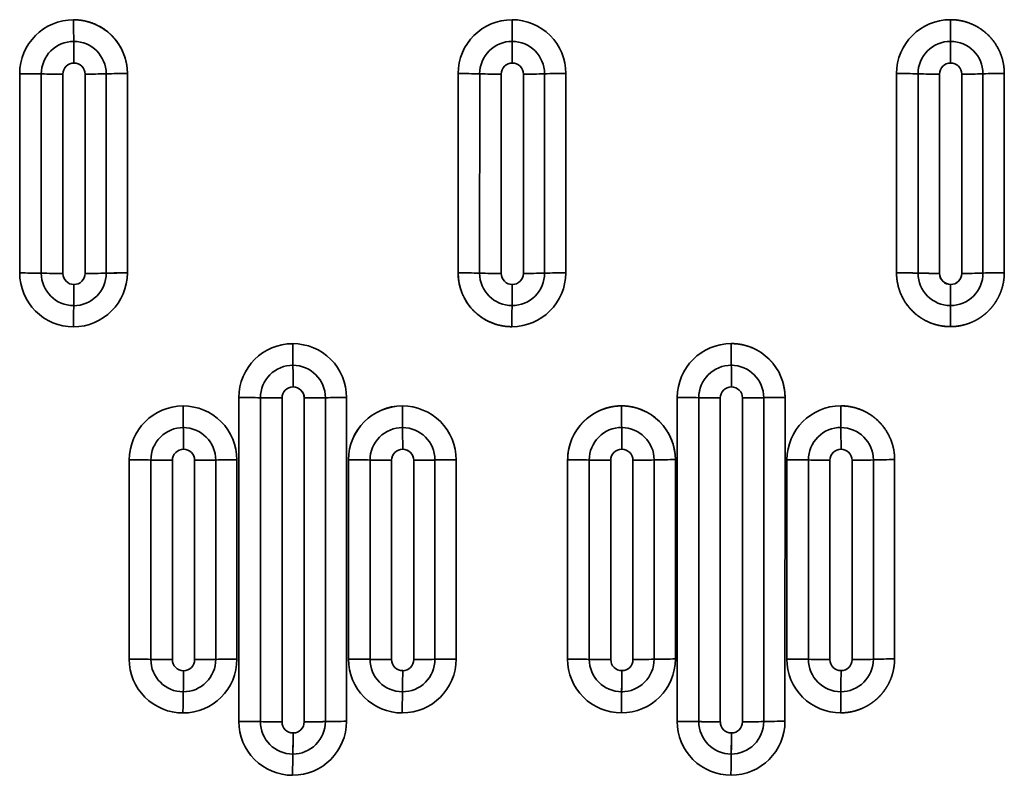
# Model space of a CAD drawing. Extents: x 261 to 1910, y 448 to 1974.
# Tile 6 of 21: x 438 to 636, y 887 to 1039. Entities that reach past the tile are written whole.
import ezdxf

# ---------------------------------------------------------------- set-up
doc = ezdxf.new("R2010")
doc.units = 0
doc.layers.get('0').update_dxf_attribs({"lineweight": 13})

# ---------------------------------------------------------------- blocks, each defined once
blk = doc.blocks.new('BLOCK17')
at = {"color": 7, "lineweight": 35}
for p, q in [((-274.89, 446.52), (-274.89, 486.52)), ((-274.89, 446.52), (-274.89, 486.52)), ((-270.55, 486.48), (-270.56, 446.48)), ((-270.56, 446.48), (-270.55, 486.48)), ((-266.23, 486.43), (-266.23, 446.43)), ((-266.23, 486.43), (-266.23, 446.43)), ((-261.77, 446.43), (-261.77, 486.43)), ((-261.77, 446.43), (-261.77, 486.43)), ((-257.53, 446.48), (-257.52, 486.49)), ((-257.52, 486.49), (-257.53, 446.48)), ((-253.27, 486.54), (-253.28, 446.54)), ((-253.27, 486.54), (-253.28, 446.54)), ((-186.88, 446.53), (-186.87, 486.54)), ((-186.87, 486.54), (-186.88, 446.53)), ((-182.55, 446.48), (-182.54, 486.49)), ((-182.54, 486.49), (-182.55, 446.48)), ((-178.23, 486.43), (-178.23, 446.43)), ((-178.23, 486.43), (-178.23, 446.43)), ((-173.77, 446.43), (-173.77, 486.43)), ((-173.77, 446.43), (-173.77, 486.43)), ((-169.51, 486.49), (-169.52, 446.49)), ((-169.52, 446.49), (-169.51, 486.49)), ((-165.25, 486.56), (-165.25, 446.55)), ((-165.25, 446.55), (-165.25, 486.56)), ((-98.85, 446.55), (-98.85, 486.55)), ((-98.85, 486.55), (-98.85, 446.55)), ((-94.53, 446.49), (-94.53, 486.49)), ((-94.53, 486.49), (-94.53, 446.49)), ((-90.23, 486.43), (-90.23, 446.43)), ((-90.23, 486.43), (-90.23, 446.43)), ((-85.77, 446.43), (-85.77, 486.43)), ((-85.77, 446.43), (-85.77, 486.43)), ((-81.5, 486.5), (-81.5, 446.5)), ((-81.5, 446.5), (-81.5, 486.5)), ((-77.22, 486.56), (-77.22, 446.56)), ((-77.22, 446.56), (-77.22, 486.56)), ((-230.9, 356.51), (-230.89, 421.52)), ((-230.9, 356.51), (-230.89, 421.52)), ((-226.56, 421.48), (-226.56, 356.47)), ((-226.56, 356.47), (-226.56, 421.48)), ((-222.23, 421.43), (-222.23, 356.43)), ((-222.23, 421.43), (-222.23, 356.43)), ((-217.77, 356.43), (-217.77, 421.43)), ((-217.77, 356.43), (-217.77, 421.43)), ((-213.53, 356.48), (-213.53, 421.49)), ((-213.53, 421.49), (-213.53, 356.48)), ((-209.27, 421.54), (-209.28, 356.53)), ((-209.27, 421.54), (-209.28, 356.53)), ((-142.88, 356.53), (-142.87, 421.54)), ((-142.87, 421.54), (-142.88, 356.53)), ((-138.55, 356.48), (-138.54, 421.49)), ((-138.54, 421.49), (-138.55, 356.48)), ((-134.23, 421.43), (-134.23, 356.43)), ((-134.23, 421.43), (-134.23, 356.43)), ((-129.77, 356.44), (-129.77, 421.43)), ((-129.77, 356.44), (-129.77, 421.43)), ((-125.51, 421.49), (-125.52, 356.49)), ((-125.52, 356.49), (-125.51, 421.49)), ((-121.24, 421.56), (-121.25, 356.55)), ((-121.25, 356.55), (-121.24, 421.56)), ((-252.9, 369.01), (-252.9, 409.01)), ((-252.9, 369.01), (-252.9, 409.01)), ((-248.56, 408.98), (-248.56, 368.97)), ((-248.56, 368.97), (-248.56, 408.98)), ((-244.23, 408.93), (-244.23, 368.93)), ((-244.23, 408.93), (-244.23, 368.93)), ((-239.77, 368.93), (-239.77, 408.93)), ((-239.77, 368.93), (-239.77, 408.93)), ((-235.53, 368.98), (-235.53, 408.98)), ((-235.53, 408.98), (-235.53, 368.98)), ((-231.28, 409.04), (-231.29, 369.03)), ((-231.28, 409.04), (-231.29, 369.03)), ((-208.9, 369.02), (-208.89, 409.02)), ((-208.9, 369.02), (-208.89, 409.02)), ((-204.55, 408.98), (-204.56, 368.98)), ((-204.56, 368.98), (-204.55, 408.98)), ((-200.23, 408.93), (-200.23, 368.93)), ((-200.23, 408.93), (-200.23, 368.93)), ((-195.77, 368.93), (-195.77, 408.93)), ((-195.77, 368.93), (-195.77, 408.93)), ((-191.53, 368.98), (-191.52, 408.99)), ((-191.52, 408.99), (-191.53, 368.98)), ((-187.27, 409.05), (-187.28, 369.04)), ((-187.27, 409.05), (-187.28, 369.04)), ((-164.89, 369.02), (-164.88, 409.03)), ((-164.88, 409.03), (-164.89, 369.02)), ((-160.55, 368.98), (-160.55, 408.98)), ((-160.55, 408.98), (-160.55, 368.98)), ((-156.23, 408.93), (-156.23, 368.93)), ((-156.23, 408.93), (-156.23, 368.93)), ((-151.77, 368.93), (-151.77, 408.93)), ((-151.77, 368.93), (-151.77, 408.93)), ((-147.52, 408.99), (-147.52, 368.99)), ((-147.52, 368.99), (-147.52, 408.99)), ((-143.25, 409.05), (-143.26, 369.05)), ((-143.26, 369.05), (-143.25, 409.05)), ((-120.87, 369.04), (-120.86, 409.04)), ((-120.86, 409.04), (-120.87, 369.04)), ((-116.54, 368.99), (-116.54, 408.99)), ((-116.54, 408.99), (-116.54, 368.99)), ((-112.23, 408.93), (-112.23, 368.93)), ((-112.23, 408.93), (-112.23, 368.93)), ((-107.77, 368.93), (-107.77, 408.93)), ((-107.77, 368.93), (-107.77, 408.93)), ((-103.51, 408.99), (-103.51, 368.99)), ((-103.51, 368.99), (-103.51, 408.99)), ((-99.23, 409.06), (-99.24, 369.06)), ((-99.24, 369.06), (-99.23, 409.06))]:
    blk.add_line(p, q, dxfattribs=at)
for centre, radius, start, end in [((-264.07, 486.52), 10.82, 90.0116, 179.9712), ((-264.07, 486.52), 10.82, 90.0116, 179.9711), ((-264.06, 486.55), 10.79, 359.989, 90.0305), ((-32.73, 496.85), 231.34, 179.8776, 180.9532), ((-32.73, 496.85), 231.34, 179.8775, 180.953), ((-176.05, 486.53), 10.82, 89.9961, 179.9607), ((-176.05, 486.53), 10.82, 89.9961, 179.961), ((-176.04, 486.55), 10.8, 0.0043, 90.0441), ((134.47, 496.8), 310.52, 179.8989, 180.701), ((134.48, 496.8), 310.53, 179.8989, 180.701), ((-176.04, 486.55), 10.8, 0.0044, 90.0446), ((-88.03, 486.54), 10.82, 89.9759, 179.9546), ((-88.03, 486.54), 10.82, 89.9754, 179.9551), ((484.6, 496.77), 572.62, 179.9406, 180.3759), ((484.6, 496.77), 572.62, 179.9406, 180.3759), ((-264.04, 486.48), 6.52, 89.9907, 180.0052), ((-264.04, 486.48), 6.52, 89.99, 180.0054), ((-264.04, 486.49), 6.51, 0.0096, 89.9967), ((-491.94, 488.97), 227.94, 359.9221, 1.0129), ((-491.94, 488.97), 227.94, 359.9219, 1.0127), ((-264.04, 486.49), 6.51, 0.0108, 89.9934), ((-176.03, 486.49), 6.52, 89.9869, 180.003), ((-176.03, 486.49), 6.52, 89.9879, 180.0029), ((-176.03, 486.49), 6.51, 0.0131, 89.9993), ((-480.84, 488.97), 304.84, 359.9407, 0.7574), ((-176.03, 486.49), 6.51, 0.0114, 90.0003), ((-480.84, 488.98), 304.84, 359.9403, 0.757), ((-88.02, 486.49), 6.52, 89.9863, 179.9979), ((-88.02, 486.49), 6.52, 89.9872, 179.9977), ((-88.01, 486.5), 6.51, 0.0131, 90.0042), ((-648.32, 488.98), 560.32, 359.9675, 0.4123), ((-88.01, 486.5), 6.51, 0.0133, 90.0042), ((-648.32, 488.98), 560.32, 359.9675, 0.4123), ((-264, 486.43), 2.22, 90.0003, 180.0037), ((-264, 486.43), 2.22, 89.9999, 180.0045), ((-264, 486.43), 2.23, 0.0036, 89.9953), ((-264, 486.43), 2.23, 0.0028, 89.9973), ((-176, 486.43), 2.23, 90.0017, 180.0028), ((-176, 486.43), 2.23, 90.0002, 180.0033), ((-176, 486.43), 2.23, 0.0009, 90.0011), ((-176, 486.43), 2.23, 0.004, 89.9973), ((-88, 486.43), 2.23, 89.9993, 179.9974), ((-88, 486.43), 2.23, 89.9986, 179.9974), ((-88, 486.43), 2.23, 0.0043, 90.0041), ((-88, 486.43), 2.23, 0.0042, 90.0038), ((-274.47, 306.13), 180.39, 88.7576, 90.1343), ((-274.47, 306.13), 180.39, 88.7576, 90.1343), ((-266.5, 664.67), 178.24, 268.6964, 270.0881), ((-266.5, 664.67), 178.24, 268.6968, 270.0886), ((-261.74, 653.99), 167.55, 269.9865, 271.4401), ((-261.74, 653.99), 167.55, 269.9866, 271.4402), ((-253.18, 321.1), 165.45, 90.0293, 91.5032), ((-253.18, 321.1), 165.45, 90.0293, 91.5032), ((-186.51, 327.72), 158.82, 88.5704, 90.1314), ((-186.51, 327.72), 158.82, 88.5704, 90.1314), ((-178.46, 643.58), 157.15, 268.5112, 270.0863), ((-178.46, 643.58), 157.15, 268.5108, 270.0859), ((-173.7, 636.36), 149.93, 269.9718, 271.6001), ((-173.7, 636.36), 149.93, 269.9716, 271.5999), ((-165.22, 338.16), 148.4, 90.0112, 91.6592), ((-165.22, 338.16), 148.4, 90.0107, 91.6587), ((-98.57, 343.1), 143.45, 88.3869, 90.1107), ((-98.57, 343.1), 143.45, 88.3869, 90.1107), ((-90.42, 628.9), 142.47, 268.3462, 270.0782), ((-90.42, 628.9), 142.47, 268.3468, 270.0788), ((-85.66, 625.25), 138.82, 269.9544, 271.7186), ((-85.66, 625.25), 138.82, 269.9535, 271.7177), ((-77.28, 348.5), 138.06, 89.976, 91.7539), ((-77.28, 348.5), 138.06, 89.9759, 91.7537), ((-264.1, 446.51), 10.79, 179.9782, 270.0277), ((-274.45, 255.6), 190.92, 88.833, 90.1346), ((-274.45, 255.6), 190.92, 88.833, 90.1346), ((-264.1, 446.51), 10.79, 179.9793, 270.0252), ((-266.5, 634.73), 188.3, 268.7665, 270.0848), ((-264.05, 446.48), 6.51, 180.0105, 269.9934), ((-266.5, 634.73), 188.3, 268.7666, 270.0848), ((-264.04, 446.48), 6.51, 180.01, 269.9902), ((-264, 446.43), 2.23, 180.0048, 269.9914), ((-264, 446.43), 2.23, 180.001, 269.9978), ((-264.1, 446.55), 10.83, 270.022, 359.9685), ((-264.1, 446.55), 10.83, 270.0223, 359.9682), ((-264.04, 446.48), 6.52, 269.9918, 0.0058), ((-264.04, 446.48), 6.52, 269.9918, 0.0057), ((-264, 446.43), 2.23, 269.9997, 0.001), ((-264, 446.43), 2.23, 270.0003, 0.0005), ((-261.74, 622.5), 176.07, 269.9878, 271.37), ((-261.74, 622.5), 176.07, 269.9878, 271.37), ((-253.17, 273.06), 173.47, 90.0354, 91.44), ((-253.17, 273.06), 173.48, 90.0354, 91.44), ((-176.08, 446.53), 10.79, 179.9923, 270.0456), ((-186.49, 282.07), 164.47, 88.6279, 90.1363), ((-186.49, 282.07), 164.47, 88.6279, 90.1363), ((-176.04, 446.49), 6.51, 180.0127, 269.9967), ((-178.46, 608.82), 162.39, 268.5587, 270.0838), ((-176.04, 446.49), 6.51, 180.0137, 269.9952), ((-178.46, 608.82), 162.39, 268.5587, 270.0838), ((-176, 446.43), 2.23, 179.9986, 270.002), ((-176, 446.43), 2.23, 179.9986, 270.0021), ((-176.08, 446.56), 10.82, 270.0035, 359.9531), ((-176.08, 446.56), 10.82, 270.0034, 359.9531), ((-176.03, 446.49), 6.52, 269.9864, 0.0023), ((-176.03, 446.49), 6.52, 269.9851, 0.0039), ((-176, 446.43), 2.23, 269.997, 359.9959), ((-176, 446.43), 2.23, 269.9975, 359.9951), ((-173.7, 600.53), 154.1, 269.9726, 271.5555), ((-173.7, 600.53), 154.1, 269.9734, 271.5563), ((-165.2, 294.38), 152.17, 90.0192, 91.6252), ((-165.2, 294.38), 152.17, 90.0192, 91.6252), ((-98.55, 301.24), 145.3, 88.4144, 90.1172), ((-98.55, 301.25), 145.3, 88.4142, 90.1171), ((-88.02, 446.49), 6.51, 180.0146, 270.0037), ((-90.42, 590.49), 144.05, 268.3646, 270.0781), ((-88.02, 446.49), 6.51, 180.0149, 270.0036), ((-90.42, 590.49), 144.06, 268.3635, 270.077), ((-88, 446.43), 2.22, 180.004, 270.0146), ((-88, 446.43), 2.23, 180.0052, 270.0132), ((-88.02, 446.5), 6.52, 269.982, 359.9971), ((-88.02, 446.5), 6.52, 269.9812, 359.9986), ((-88, 446.43), 2.23, 269.9865, 359.9894), ((-88, 446.43), 2.23, 269.9904, 359.986), ((-85.66, 586.28), 139.85, 269.9537, 271.7039), ((-85.66, 586.28), 139.85, 269.9535, 271.7037), ((-77.26, 307.7), 138.87, 89.9824, 91.7494), ((-77.26, 307.7), 138.87, 89.9824, 91.7494), ((-459.99, 444.18), 195.99, 358.767, 0.0071), ((-459.99, 444.18), 195.99, 358.7666, 0.0068), ((-429.26, 444.18), 253.26, 359.0474, 0.0053), ((-429.26, 444.18), 253.26, 359.0475, 0.0054), ((-538.96, 444.18), 450.96, 359.4664, 0.0035), ((-538.96, 444.18), 450.96, 359.4664, 0.0035), ((-71.38, 435.58), 192.71, 178.6964, 179.9588), ((-71.38, 435.58), 192.71, 178.6964, 179.9588), ((71.44, 435.54), 247.52, 178.9742, 179.955), ((71.44, 435.54), 247.52, 178.9742, 179.955), ((349.94, 435.51), 437.99, 179.4147, 179.9678), ((349.94, 435.51), 437.99, 179.4147, 179.9678), ((-220.07, 421.51), 10.82, 90.0149, 179.9692), ((-220.07, 421.51), 10.82, 90.0151, 179.9691), ((-220.06, 421.55), 10.79, 359.985, 90.0358), ((-220.06, 421.55), 10.79, 359.9849, 90.0371), ((7.49, 431.83), 227.56, 179.8723, 180.9657), ((7.49, 431.83), 227.56, 179.8723, 180.9657), ((-132.05, 421.53), 10.82, 89.9941, 179.9547), ((-132.05, 421.53), 10.82, 89.9941, 179.9547), ((-132.04, 421.56), 10.8, 0.0076, 90.0508), ((199.19, 431.77), 331.24, 179.8998, 180.6519), ((199.19, 431.77), 331.23, 179.8998, 180.6519), ((-220.04, 421.48), 6.52, 89.989, 180.008), ((-220.04, 421.48), 6.52, 89.988, 180.0083), ((-220.04, 421.48), 6.51, 0.0125, 89.9928), ((-443.52, 423.94), 223.52, 359.927, 1.0392), ((-443.52, 423.94), 223.52, 359.927, 1.0392), ((-220.04, 421.48), 6.51, 0.012, 89.9941), ((-132.03, 421.49), 6.52, 89.9844, 180.0048), ((-132.03, 421.49), 6.52, 89.9839, 180.0059), ((-132.03, 421.49), 6.51, 0.0158, 89.9973), ((-132.03, 421.49), 6.51, 0.016, 89.9974), ((-455.55, 423.94), 323.55, 359.9497, 0.7193), ((-455.55, 423.94), 323.55, 359.9496, 0.7192), ((-220, 421.43), 2.23, 90.0008, 179.9984), ((-220, 421.43), 2.23, 90.0012, 179.9987), ((-220, 421.43), 2.23, 0.0091, 89.997), ((-220, 421.43), 2.23, 0.0032, 90.0035), ((-132, 421.43), 2.23, 89.996, 179.9918), ((-132, 421.43), 2.23, 89.9958, 179.9911), ((-132, 421.43), 2.23, 0.0082, 90.0124), ((-132, 421.43), 2.23, 0.0086, 90.0117), ((-230.45, 237.96), 183.56, 88.7849, 90.1383), ((-230.45, 237.96), 183.56, 88.7849, 90.1383), ((-222.48, 602.26), 180.83, 268.7098, 270.0818), ((-222.48, 602.26), 180.83, 268.7102, 270.0822), ((-217.72, 590.96), 169.52, 269.9814, 271.4177), ((-217.72, 590.95), 169.52, 269.9816, 271.4179), ((-209.17, 254.68), 166.86, 90.0343, 91.4957), ((-209.17, 254.68), 166.86, 90.0343, 91.4957), ((-142.5, 264.76), 156.78, 88.5532, 90.1344), ((-142.5, 264.76), 156.78, 88.5532, 90.1344), ((-134.44, 576.23), 154.79, 268.4812, 270.0794), ((-134.44, 576.23), 154.79, 268.4815, 270.0796), ((-129.68, 569.31), 147.88, 269.9636, 271.6148), ((-129.68, 569.31), 147.88, 269.9635, 271.6147), ((-121.22, 275.44), 146.12, 90.0102, 91.6852), ((-121.22, 275.44), 146.12, 90.0099, 91.6849), ((-242.07, 409.01), 10.82, 90.021, 179.9741), ((-242.07, 409.01), 10.82, 90.0209, 179.9742), ((-242.07, 409.04), 10.79, 359.9783, 90.0306), ((-242.07, 409.04), 10.79, 359.9792, 90.0309), ((-32.88, 419.35), 209.2, 179.8671, 181.0558), ((-32.87, 419.35), 209.2, 179.8671, 181.0558), ((-198.06, 409.02), 10.83, 90.0133, 179.966), ((-198.06, 409.02), 10.82, 90.0114, 179.9674), ((-198.06, 409.05), 10.79, 359.9869, 90.0396), ((-198.06, 409.05), 10.79, 359.9878, 90.0377), ((38.43, 419.32), 236.49, 179.8735, 180.9258), ((38.43, 419.32), 236.49, 179.8735, 180.9258), ((-154.05, 409.02), 10.82, 90.0027, 179.958), ((-154.05, 409.05), 10.79, 359.9988, 90.0478), ((128.65, 419.29), 282.71, 179.8863, 180.7672), ((128.65, 419.29), 282.71, 179.8863, 180.7672), ((-110.04, 409.03), 10.82, 89.9889, 179.9514), ((-110.04, 409.03), 10.82, 89.989, 179.9514), ((261.68, 419.26), 371.72, 179.9078, 180.5781), ((261.68, 419.26), 371.72, 179.9078, 180.5781), ((-242.04, 408.98), 6.52, 89.988, 180.011), ((-242.04, 408.98), 6.52, 89.9893, 180.0096), ((-242.04, 408.98), 6.51, 0.0107, 89.992), ((-447.73, 411.44), 205.73, 359.9225, 1.1301), ((-447.73, 411.44), 205.73, 359.9226, 1.1302), ((-242.04, 408.98), 6.51, 0.0115, 89.9917), ((-198.04, 408.98), 6.52, 89.9869, 180.0089), ((-198.04, 408.98), 6.52, 89.9849, 180.01), ((-198.04, 408.99), 6.51, 0.0134, 89.9937), ((-429.91, 411.44), 231.91, 359.9312, 1.0033), ((-429.91, 411.44), 231.91, 359.9312, 1.0033), ((-198.04, 408.99), 6.51, 0.0141, 89.991), ((-154.03, 408.99), 6.52, 89.9864, 180.0057), ((-154.03, 408.99), 6.52, 89.9825, 180.0094), ((-154.03, 408.99), 6.51, 0.0152, 89.9967), ((-430.38, 411.44), 276.38, 359.9425, 0.8429), ((-154.03, 408.99), 6.51, 0.0154, 90.0005), ((-430.38, 411.44), 276.38, 359.9424, 0.8428), ((-110.02, 408.99), 6.52, 89.9837, 180.0043), ((-110.02, 408.99), 6.52, 89.9836, 180.0044), ((-110.02, 408.99), 6.51, 0.0173, 89.9975), ((-472.31, 411.43), 362.31, 359.9566, 0.644), ((-110.02, 408.99), 6.51, 0.0162, 89.9978), ((-472.31, 411.43), 362.31, 359.9566, 0.644), ((-242, 408.93), 2.23, 89.9997, 180.0004), ((-242, 408.93), 2.23, 89.9991, 180.0009), ((-242, 408.93), 2.23, 0.0057, 89.9982), ((-242, 408.93), 2.23, 0.0004, 90.0046), ((-198, 408.93), 2.23, 90.0002, 179.9968), ((-198, 408.93), 2.23, 90.0007, 179.9969), ((-198, 408.93), 2.23, 0.0086, 90.0004), ((-198, 408.93), 2.22, 0.0031, 90.0073), ((-154, 408.93), 2.23, 89.9965, 179.9942), ((-154, 408.93), 2.23, 89.9985, 179.9918), ((-154, 408.93), 2.22, 0.0054, 90.0178), ((-154, 408.93), 2.22, 0.0067, 90.0114), ((-110, 408.93), 2.23, 89.9936, 179.9867), ((-110, 408.93), 2.23, 89.9963, 179.9848), ((-110, 408.93), 2.22, 0.0109, 90.0172), ((-110, 408.93), 2.23, 0.0117, 90.0161), ((-252.43, 213.14), 195.88, 88.8672, 90.1361), ((-252.43, 213.14), 195.88, 88.8672, 90.1361), ((-244.5, 601.73), 192.8, 268.7926, 270.0803), ((-244.5, 601.73), 192.8, 268.7926, 270.0803), ((-239.73, 588.71), 179.78, 269.9855, 271.3387), ((-239.73, 588.72), 179.78, 269.9854, 271.3386), ((-231.16, 232.31), 176.73, 90.0393, 91.4176), ((-231.16, 232.31), 176.73, 90.0393, 91.4176), ((-208.45, 229.52), 179.5, 88.7564, 90.1401), ((-208.45, 229.52), 179.5, 88.7564, 90.1401), ((-200.47, 585.65), 176.72, 268.6769, 270.0802), ((-200.47, 585.65), 176.72, 268.6772, 270.0805), ((-195.71, 574.89), 165.96, 269.9776, 271.4452), ((-195.71, 574.89), 165.96, 269.9777, 271.4453), ((-187.17, 245.77), 163.28, 90.0333, 91.5274), ((-187.17, 245.77), 163.28, 90.0333, 91.5274), ((-164.48, 244.05), 164.98, 88.6356, 90.1396), ((-164.48, 244.05), 164.98, 88.6356, 90.1396), ((-156.45, 571.53), 162.59, 268.5562, 270.0794), ((-156.45, 571.52), 162.59, 268.5566, 270.0798), ((-151.69, 563.06), 154.13, 269.9685, 271.551), ((-151.69, 563.06), 154.13, 269.9683, 271.5508), ((-143.19, 257.13), 151.93, 90.0222, 91.631), ((-143.19, 257.13), 151.93, 90.0217, 91.6305), ((-120.51, 256.22), 152.82, 88.5104, 90.1318), ((-120.51, 256.22), 152.82, 88.5104, 90.1318), ((-112.43, 559.87), 150.93, 268.4389, 270.0767), ((-112.43, 559.87), 150.93, 268.4388, 270.0767), ((-107.67, 553.76), 144.83, 269.9584, 271.6455), ((-107.67, 553.76), 144.83, 269.9584, 271.6455), ((-99.23, 265.85), 143.21, 90.0029, 91.7135), ((-99.23, 265.85), 143.21, 90.0029, 91.7135), ((-242.11, 369), 10.79, 179.966, 270.0207), ((-252.4, 154.3), 214.71, 88.9748, 90.1333), ((-252.4, 154.3), 214.71, 88.9748, 90.1333), ((-242.11, 369), 10.79, 179.9658, 270.019), ((-244.5, 579.71), 210.78, 268.8947, 270.0736), ((-244.5, 579.71), 210.78, 268.8947, 270.0736), ((-242.05, 368.97), 6.51, 180.0147, 269.9804), ((-242.05, 368.97), 6.51, 180.0089, 269.9862), ((-242, 368.93), 2.23, 179.9992, 269.9948), ((-242, 368.93), 2.23, 179.9993, 269.9926), ((-242.11, 369.04), 10.83, 270.0361, 359.9739), ((-242.11, 369.04), 10.83, 270.0364, 359.9736), ((-242.05, 368.98), 6.52, 269.9915, 0.0116), ((-242.05, 368.98), 6.52, 269.992, 0.0105), ((-242, 368.93), 2.23, 270.0064, 359.9957), ((-242, 368.93), 2.23, 270.005, 359.9976), ((-239.73, 564.14), 195.21, 269.9863, 271.2314), ((-239.73, 564.14), 195.21, 269.9863, 271.2314), ((-231.14, 177.78), 191.25, 90.0453, 91.3176), ((-231.14, 177.78), 191.25, 90.0453, 91.3176), ((-198.1, 369.01), 10.79, 179.9715, 270.0323), ((-208.42, 175.35), 193.67, 88.8577, 90.1412), ((-208.42, 175.35), 193.67, 88.8577, 90.1412), ((-198.1, 369.01), 10.79, 179.9724, 270.0322), ((-200.47, 559), 190.07, 268.7684, 270.0743), ((-198.05, 368.98), 6.51, 180.0123, 269.9888), ((-200.47, 559), 190.07, 268.7686, 270.0745), ((-198.05, 368.98), 6.51, 180.0134, 269.9883), ((-198, 368.93), 2.22, 179.9975, 269.9991), ((-198, 368.93), 2.22, 179.9926, 270.0041), ((-198.1, 369.05), 10.83, 270.0292, 359.9614), ((-198.1, 369.05), 10.83, 270.0293, 359.9614), ((-198.05, 368.98), 6.52, 269.9849, 0.0132), ((-198.05, 368.98), 6.52, 269.988, 0.0098), ((-198, 368.93), 2.23, 270.0045, 359.9916), ((-198, 368.93), 2.23, 270.002, 359.9941), ((-195.71, 546.09), 177.15, 269.978, 271.3514), ((-195.71, 546.09), 177.15, 269.9783, 271.3517), ((-187.15, 195.42), 173.62, 90.0424, 91.446), ((-187.15, 195.42), 173.62, 90.0426, 91.4462), ((-164.44, 194.29), 174.73, 88.7239, 90.1451), ((-164.44, 194.29), 174.73, 88.7239, 90.1451), ((-154.1, 369.02), 10.79, 179.9806, 270.0465), ((-154.1, 369.02), 10.79, 179.9795, 270.0475), ((-154.04, 368.98), 6.51, 180.0146, 269.9914), ((-156.45, 540.51), 171.58, 268.6293, 270.0738), ((-154.04, 368.98), 6.51, 180.019, 269.9905), ((-156.45, 540.51), 171.58, 268.6293, 270.0738), ((-154, 368.93), 2.22, 179.9976, 270.0127), ((-154, 368.93), 2.22, 179.999, 270.0075), ((-154.09, 369.06), 10.83, 270.0165, 359.9482), ((-154.09, 369.06), 10.83, 270.0168, 359.9481), ((-154.04, 368.99), 6.52, 269.9843, 0.0074), ((-154.04, 368.99), 6.52, 269.9884, 0.0056), ((-154, 368.94), 2.23, 270.0049, 359.9794), ((-154, 368.94), 2.23, 269.9986, 359.983), ((-151.68, 530.32), 161.38, 269.968, 271.4777), ((-151.68, 530.32), 161.38, 269.968, 271.4777), ((-143.17, 210.63), 158.42, 90.0336, 91.5749), ((-143.17, 210.63), 158.42, 90.0336, 91.5749), ((-110.08, 369.03), 10.79, 179.9952, 270.0609), ((-110.08, 369.03), 10.79, 179.9957, 270.0609), ((-120.48, 210.42), 158.61, 88.578, 90.1416), ((-120.48, 210.42), 158.61, 88.5775, 90.1411), ((-110.03, 368.99), 6.51, 180.0185, 269.994), ((-112.42, 525), 156.07, 268.4872, 270.0723), ((-110.03, 368.99), 6.51, 180.0207, 269.9906), ((-112.42, 525), 156.07, 268.4869, 270.072), ((-110, 368.93), 2.22, 180.0035, 270.0244), ((-110, 368.93), 2.22, 180.0027, 270.0256), ((-110.03, 368.99), 6.52, 269.9808, 0.0041), ((-110.03, 368.99), 6.52, 269.98, 0.008), ((-110, 368.94), 2.23, 269.9878, 359.9751), ((-110, 368.94), 2.23, 269.9907, 359.9693), ((-107.66, 517.61), 148.68, 269.9572, 271.5989), ((-107.66, 517.61), 148.68, 269.9574, 271.5991), ((-99.2, 222.61), 146.45, 90.0156, 91.687), ((-99.2, 222.61), 146.45, 90.0156, 91.687), ((-418.41, 366.65), 176.41, 358.6391, 0.0184), ((-418.41, 366.65), 176.41, 358.6392, 0.0185), ((-392.02, 366.65), 194.02, 358.7651, 0.0178), ((-392.02, 366.65), 194.02, 358.7647, 0.0174), ((-378.89, 366.64), 224.88, 358.9375, 0.0169), ((-378.89, 366.64), 224.89, 358.9377, 0.0171), ((-396.45, 366.63), 286.45, 359.169, 0.0154), ((-396.45, 366.63), 286.45, 359.1691, 0.0155), ((-68.86, 358.09), 173.25, 178.5538, 179.9604), ((-68.86, 358.09), 173.25, 178.5538, 179.9604), ((-8.39, 358.06), 189.7, 178.6695, 179.9524), ((-8.39, 358.06), 189.7, 178.6695, 179.9524), ((64.61, 358.03), 218.69, 178.8363, 179.9475), ((64.61, 358.03), 218.7, 178.8363, 179.9475), ((166.81, 358), 276.88, 179.0728, 179.9491), ((166.81, 358), 276.88, 179.073, 179.9493), ((-220.11, 356.5), 10.79, 179.9654, 270.0236), ((-230.4, 145.74), 210.77, 88.9564, 90.1364), ((-230.4, 145.74), 210.77, 88.9564, 90.1364), ((-220.11, 356.5), 10.79, 179.9655, 270.0223), ((-222.48, 563.09), 206.66, 268.8696, 270.0717), ((-222.48, 563.09), 206.66, 268.8695, 270.0716), ((-220.05, 356.47), 6.51, 180.0151, 269.9812), ((-220.05, 356.47), 6.51, 180.0107, 269.9857), ((-220, 356.43), 2.22, 179.9962, 269.9965), ((-220, 356.43), 2.22, 179.9956, 269.9958), ((-220.11, 356.54), 10.83, 270.037, 359.9699), ((-220.11, 356.54), 10.83, 270.037, 359.9698), ((-220.05, 356.48), 6.52, 269.9878, 0.0126), ((-220.05, 356.48), 6.52, 269.9904, 0.0113), ((-220, 356.43), 2.23, 270.0074, 359.9945), ((-220, 356.43), 2.23, 270.0049, 359.9961), ((-217.72, 547.91), 191.48, 269.9826, 271.2521), ((-217.71, 547.92), 191.48, 269.9817, 271.2511), ((-209.13, 169.17), 187.37, 90.0465, 91.3456), ((-209.13, 169.17), 187.37, 90.0465, 91.3456), ((-132.09, 356.52), 10.79, 179.9836, 270.0529), ((-132.09, 356.52), 10.79, 179.9824, 270.0543), ((-142.45, 187.01), 169.52, 88.6822, 90.1468), ((-142.45, 187.01), 169.52, 88.6822, 90.1468), ((-132.04, 356.48), 6.51, 180.0165, 269.9914), ((-134.43, 522.79), 166.35, 268.5823, 270.0714), ((-132.04, 356.48), 6.51, 180.0179, 269.9915), ((-134.43, 522.79), 166.36, 268.5817, 270.0707), ((-132, 356.43), 2.22, 179.9958, 270.0198), ((-132, 356.43), 2.22, 179.9953, 270.0182), ((-132.08, 356.56), 10.83, 270.0119, 359.9417), ((-132.08, 356.56), 10.83, 270.0118, 359.9417), ((-132.04, 356.49), 6.52, 269.9818, 0.0074), ((-132.04, 356.49), 6.52, 269.9816, 0.0078), ((-132, 356.44), 2.23, 269.9972, 359.9741), ((-132, 356.44), 2.23, 269.9969, 359.9738), ((-129.67, 513.38), 156.95, 269.9622, 271.5153), ((-129.67, 513.38), 156.95, 269.9624, 271.5155), ((-121.17, 202.52), 154.03, 90.0305, 91.617), ((-121.17, 202.52), 154.03, 90.0305, 91.617), ((-399.16, 354.14), 179.15, 358.6627, 0.0205), ((-399.15, 354.15), 179.15, 358.6621, 0.02), ((-371.58, 354.12), 239.57, 359.0076, 0.0204), ((-371.57, 354.13), 239.57, 359.0065, 0.0194), ((-44.5, 345.58), 175.6, 178.5698, 179.9573), ((-44.5, 345.58), 175.6, 178.5698, 179.9573), ((100.02, 345.51), 232.11, 178.8989, 179.9454), ((100.02, 345.51), 232.11, 178.8989, 179.9454)]:
    blk.add_arc(centre, radius, start, end, dxfattribs=at)
for points, knots in [([(-264.07, 497.34), (-263.1, 497.34), (-262.17, 497.23), (-261.28, 497.03), (-259.19, 496.33), (-257.41, 495.18), (-256.47, 494.37), (-255.05, 492.73), (-254.07, 490.78), (-253.73, 489.88), (-253.42, 488.67), (-253.3, 487.4), (-253.28, 487.12), (-253.27, 486.83), (-253.27, 486.54)], [0, 0, 0, 0, 0, 0, 5.932278, 5.932278, 5.932278, 14.809343, 14.809343, 14.809343, 21.590714, 21.590714, 21.590714, 23.495961, 23.495961, 23.495961, 23.495961, 23.495961, 23.495961]), ([(-88.03, 497.36), (-87.41, 497.36), (-86.79, 497.31), (-86.2, 497.23), (-84.68, 496.9), (-83.32, 496.35), (-82.54, 495.92), (-80.76, 494.73), (-79.41, 493.24), (-78.74, 492.26), (-77.87, 490.56), (-77.4, 488.75), (-77.28, 488.03), (-77.22, 487.3), (-77.22, 486.56)], [0, 0, 0, 0, 0, 0, 3.541561, 3.541561, 3.541561, 9.290089, 9.290089, 9.290089, 18.000997, 18.000997, 18.000997, 23.594097, 23.594097, 23.594097, 23.594097, 23.594097, 23.594097]), ([(-77.22, 486.56), (-77.22, 487.7), (-77.37, 488.82), (-77.66, 489.92), (-78.32, 491.51), (-79.29, 492.97), (-79.66, 493.44), (-80.34, 494.2), (-81.13, 494.89), (-81.47, 495.16), (-82.16, 495.66), (-82.91, 496.09), (-83.29, 496.28), (-84.05, 496.63), (-84.86, 496.9), (-85.27, 497.02), (-86.05, 497.2), (-86.86, 497.31), (-87.25, 497.34), (-87.63, 497.36), (-88.03, 497.36)], [0, 0, 0, 0, 0, 0, 7.837582, 7.837582, 7.837582, 11.862819, 11.862819, 11.862819, 14.622121, 14.622121, 14.622121, 17.220687, 17.220687, 17.220687, 19.669325, 19.669325, 19.669325, 21.823891, 21.823891, 21.823891, 21.823891, 21.823891, 21.823891]), ([(-176.08, 435.74), (-177.03, 435.74), (-177.96, 435.84), (-178.83, 436.04), (-180.6, 436.63), (-182.13, 437.52), (-182.88, 438.07), (-184.4, 439.46), (-185.54, 441.14), (-186.05, 442.16), (-186.57, 443.64), (-186.81, 445.23), (-186.85, 445.66), (-186.88, 446.09), (-186.88, 446.53)], [0, 0, 0, 0, 0, 0, 5.826553, 5.826553, 5.826553, 12.442083, 12.442083, 12.442083, 20.820924, 20.820924, 20.820924, 23.865663, 23.865663, 23.865663, 23.865663, 23.865663, 23.865663]), ([(-88.04, 435.75), (-88.66, 435.75), (-89.27, 435.8), (-89.86, 435.88), (-91.37, 436.2), (-92.73, 436.76), (-93.51, 437.17), (-95.29, 438.36), (-96.66, 439.86), (-97.34, 440.85), (-98.2, 442.55), (-98.67, 444.38), (-98.79, 445.09), (-98.85, 445.81), (-98.85, 446.55)], [0, 0, 0, 0, 0, 0, 3.626647, 3.626647, 3.626647, 9.592875, 9.592875, 9.592875, 18.644534, 18.644534, 18.644534, 24.213201, 24.213201, 24.213201, 24.213201, 24.213201, 24.213201]), ([(-98.85, 446.55), (-98.85, 445.36), (-98.69, 444.19), (-98.37, 443.05), (-97.59, 441.24), (-96.4, 439.63), (-95.85, 439.01), (-94.93, 438.16), (-93.87, 437.44), (-93.5, 437.22), (-92.76, 436.81), (-91.97, 436.47), (-91.57, 436.33), (-90.66, 436.04), (-89.69, 435.86), (-89.15, 435.79), (-88.6, 435.75), (-88.04, 435.75)], [0, 0, 0, 0, 0, 0, 7.999793, 7.999793, 7.999793, 13.455483, 13.455483, 13.455483, 16.150702, 16.150702, 16.150702, 18.691083, 18.691083, 18.691083, 21.787956, 21.787956, 21.787956, 21.787956, 21.787956, 21.787956]), ([(-77.22, 446.56), (-77.22, 445.87), (-77.28, 445.16), (-77.39, 444.45), (-77.74, 443.06), (-78.35, 441.68), (-78.71, 441.01), (-79.46, 439.89), (-80.45, 438.83), (-80.9, 438.4), (-81.79, 437.69), (-82.81, 437.08), (-83.27, 436.84), (-84.15, 436.45), (-85.07, 436.16), (-85.48, 436.05), (-86.25, 435.88), (-87.02, 435.79), (-87.37, 435.77), (-87.71, 435.75), (-88.04, 435.75)], [0, 0, 0, 0, 0, 0, 6.283084, 6.283084, 6.283084, 12.199582, 12.199582, 12.199582, 16.4311, 16.4311, 16.4311, 19.658198, 19.658198, 19.658198, 22.268645, 22.268645, 22.268645, 24.417749, 24.417749, 24.417749, 24.417749, 24.417749, 24.417749]), ([(-88.04, 435.75), (-87.83, 435.75), (-87.62, 435.76), (-87.41, 435.77), (-86.68, 435.82), (-85.94, 435.94), (-85.41, 436.06), (-84.69, 436.27), (-83.99, 436.54), (-83.79, 436.62), (-83.21, 436.88), (-82.65, 437.18), (-82.29, 437.39), (-81.69, 437.79), (-81.14, 438.23), (-80.91, 438.43), (-80.24, 439.04), (-79.65, 439.7), (-79.29, 440.16), (-78.65, 441.12), (-78.16, 442.11), (-77.94, 442.62), (-77.56, 443.72), (-77.34, 444.82), (-77.26, 445.4), (-77.22, 445.99), (-77.22, 446.56)], [0, 0, 0, 0, 0, 0, 1.232345, 1.232345, 1.232345, 4.264828, 4.264828, 4.264828, 5.492487, 5.492487, 5.492487, 7.920369, 7.920369, 7.920369, 9.743232, 9.743232, 9.743232, 13.540837, 13.540837, 13.540837, 17.451203, 17.451203, 17.451203, 21.908384, 21.908384, 21.908384, 21.908384, 21.908384, 21.908384]), ([(-121.24, 421.56), (-121.24, 422.5), (-121.34, 423.43), (-121.55, 424.34), (-122.03, 425.79), (-122.76, 427.12), (-123.08, 427.63), (-123.88, 428.7), (-124.84, 429.65), (-125.41, 430.13), (-126.54, 430.91), (-127.82, 431.52), (-128.42, 431.76), (-129.48, 432.08), (-130.61, 432.27), (-131.08, 432.33), (-131.56, 432.35), (-132.05, 432.35)], [0, 0, 0, 0, 0, 0, 6.18998, 6.18998, 6.18998, 10.254051, 10.254051, 10.254051, 15.104724, 15.104724, 15.104724, 19.038158, 19.038158, 19.038158, 21.787003, 21.787003, 21.787003, 21.787003, 21.787003, 21.787003]), ([(-154.05, 419.85), (-154.45, 419.85), (-154.86, 419.83), (-155.27, 419.79), (-156.08, 419.68), (-156.9, 419.48), (-157.31, 419.36), (-158.2, 419.05), (-159.08, 418.63), (-159.55, 418.37), (-160.37, 417.85), (-161.12, 417.24), (-161.43, 416.96), (-161.95, 416.45), (-162.42, 415.9), (-162.61, 415.67), (-162.97, 415.18), (-163.29, 414.68), (-163.44, 414.43), (-164, 413.41), (-164.4, 412.36), (-164.62, 411.58), (-164.8, 410.6), (-164.86, 409.64), (-164.87, 409.43), (-164.88, 409.23), (-164.88, 409.03)], [0, 0, 0, 0, 0, 0, 2.615169, 2.615169, 2.615169, 5.121575, 5.121575, 5.121575, 8.245776, 8.245776, 8.245776, 10.756432, 10.756432, 10.756432, 12.627693, 12.627693, 12.627693, 14.518602, 14.518602, 14.518602, 20.292504, 20.292504, 20.292504, 21.852121, 21.852121, 21.852121, 21.852121, 21.852121, 21.852121]), ([(-143.25, 409.05), (-143.25, 410.02), (-143.36, 410.96), (-143.57, 411.88), (-144.17, 413.64), (-145.12, 415.23), (-145.68, 415.97), (-146.75, 417.11), (-148.03, 418.05), (-148.58, 418.39), (-149.9, 419.09), (-151.37, 419.56), (-152.23, 419.75), (-153.13, 419.85), (-154.05, 419.85)], [0, 0, 0, 0, 0, 0, 6.175494, 6.175494, 6.175494, 12.340921, 12.340921, 12.340921, 16.493359, 16.493359, 16.493359, 21.762883, 21.762883, 21.762883, 21.762883, 21.762883, 21.762883]), ([(-110.04, 419.85), (-109.09, 419.85), (-108.16, 419.75), (-107.28, 419.55), (-105.52, 418.97), (-104.01, 418.09), (-103.28, 417.55), (-101.92, 416.33), (-100.88, 414.89), (-100.43, 414.11), (-99.78, 412.67), (-99.4, 411.13), (-99.29, 410.45), (-99.23, 409.76), (-99.23, 409.06)], [0, 0, 0, 0, 0, 0, 5.718796, 5.718796, 5.718796, 12.189479, 12.189479, 12.189479, 19.134944, 19.134944, 19.134944, 24.371639, 24.371639, 24.371639, 24.371639, 24.371639, 24.371639]), ([(-99.23, 409.06), (-99.23, 410.29), (-99.41, 411.49), (-99.75, 412.65), (-100.48, 414.31), (-101.56, 415.79), (-101.95, 416.26), (-102.68, 417.01), (-103.5, 417.67), (-103.85, 417.93), (-104.74, 418.5), (-105.71, 418.98), (-106.3, 419.22), (-107.38, 419.56), (-108.53, 419.77), (-109.03, 419.83), (-109.53, 419.85), (-110.04, 419.85)], [0, 0, 0, 0, 0, 0, 8.138469, 8.138469, 8.138469, 12.233617, 12.233617, 12.233617, 15.010494, 15.010494, 15.010494, 18.923674, 18.923674, 18.923674, 21.7944, 21.7944, 21.7944, 21.7944, 21.7944, 21.7944]), ([(-99.24, 369.06), (-99.24, 368.34), (-99.3, 367.61), (-99.43, 366.86), (-99.83, 365.33), (-100.56, 363.77), (-101.03, 362.99), (-101.86, 361.91), (-102.91, 360.93), (-103.23, 360.66), (-103.82, 360.21), (-104.46, 359.8), (-104.74, 359.64), (-105.4, 359.28), (-106.09, 358.99), (-106.49, 358.84), (-107.47, 358.53), (-108.44, 358.34), (-109, 358.27), (-109.54, 358.24), (-110.07, 358.24)], [0, 0, 0, 0, 0, 0, 7.281188, 7.281188, 7.281188, 14.734468, 14.734468, 14.734468, 17.725321, 17.725321, 17.725321, 19.923307, 19.923307, 19.923307, 22.880826, 22.880826, 22.880826, 27.034546, 27.034546, 27.034546, 27.034546, 27.034546, 27.034546]), ([(-110.07, 358.24), (-109.66, 358.24), (-109.25, 358.26), (-108.84, 358.3), (-108.01, 358.42), (-107.18, 358.62), (-106.77, 358.74), (-105.96, 359.03), (-105.18, 359.4), (-104.8, 359.6), (-104.06, 360.04), (-103.37, 360.55), (-103.04, 360.82), (-102.26, 361.52), (-101.59, 362.29), (-101.23, 362.78), (-100.57, 363.79), (-100.08, 364.83), (-99.87, 365.36), (-99.53, 366.43), (-99.34, 367.49), (-99.27, 368.02), (-99.24, 368.54), (-99.24, 369.06)], [0, 0, 0, 0, 0, 0, 2.58036, 2.58036, 2.58036, 5.102921, 5.102921, 5.102921, 7.625419, 7.625419, 7.625419, 10.143869, 10.143869, 10.143869, 13.957597, 13.957597, 13.957597, 17.917527, 17.917527, 17.917527, 21.838062, 21.838062, 21.838062, 21.838062, 21.838062, 21.838062])]:
    blk.add_open_spline(points, degree=5, knots=knots, dxfattribs=at)

msp = doc.modelspace()

# ---------------------------------------------------------------- block references
at = {"lineweight": 0}
msp.add_blockref('BLOCK17', (713.3, 541.43), dxfattribs=at)

doc.saveas('drawing.dxf')
